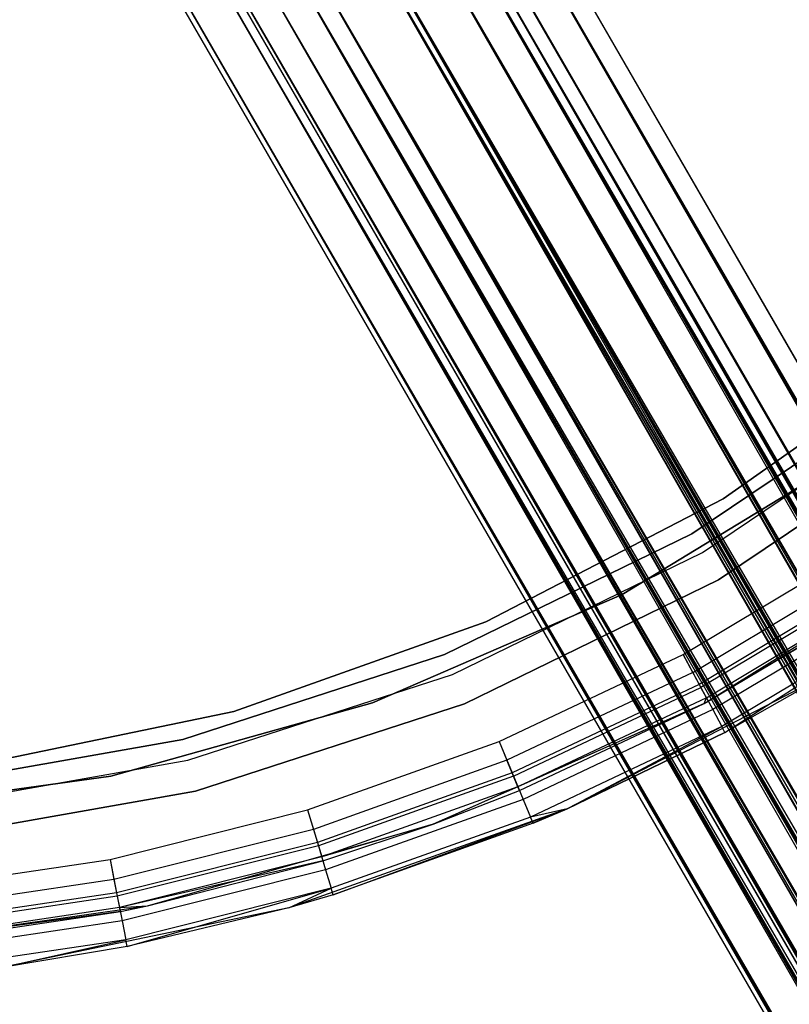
# Model space of a CAD drawing. Extents: x 0.4 to 40.3, y 0.4 to 40.3.
# Tile 134 of 243: x 20.7 to 21.6, y 17.9 to 19. Entities that reach past the tile are written whole.
import ezdxf

# ---------------------------------------------------------------- set-up
doc = ezdxf.new("R2010")
doc.units = 0
doc.header["$MEASUREMENT"] = 0
doc.layers.get('0').update_dxf_attribs({"color": 13, "linetype": 'CONTINUOUS'})

# ---------------------------------------------------------------- blocks, each defined once
blk = doc.blocks.new('ORTO-XII-B-11464-11465_ST0')
at = {"color": 0}
for p, q in [((21.2215, 19.2671, 0.9478), (29.7833, 4.4122, 0.878)), ((29.7931, 4.4178, 0.9716), (21.2215, 19.2671, 0.9478)), ((29.7931, 4.4178, 0.9716), (21.2215, 19.2671, 0.9478)), ((29.7943, 4.4185, 0.9478), (21.2215, 19.2671, 0.9478)), ((29.7943, 4.4185, 0.9478), (21.2215, 19.2671, 0.9478)), ((21.2215, 19.2671, 0.9478), (29.7833, 4.4122, 0.878)), ((29.7833, 4.4122, 0.878), (21.202, 19.2559, 0.8564)), ((29.7748, 4.4073, 0.8564), (21.202, 19.2559, 0.8564)), ((29.7833, 4.4122, 0.878), (21.202, 19.2559, 0.8564)), ((29.7748, 4.4073, 0.8564), (21.202, 19.2559, 0.8564)), ((29.7369, 4.3854, 0.8005), (21.202, 19.2559, 0.8564)), ((29.7369, 4.3854, 0.8005), (21.202, 19.2559, 0.8564)), ((29.7642, 4.4011, 1.0597), (21.202, 19.2559, 1.0393)), ((29.7748, 4.4073, 1.0393), (21.202, 19.2559, 1.0393)), ((29.7642, 4.4011, 1.0597), (21.202, 19.2559, 1.0393)), ((29.7748, 4.4073, 1.0393), (21.202, 19.2559, 1.0393)), ((29.7931, 4.4178, 0.9716), (21.202, 19.2559, 1.0393)), ((29.7931, 4.4178, 0.9716), (21.202, 19.2559, 1.0393)), ((21.1704, 19.2376, 0.9478), (29.7432, 4.389, 0.9478)), ((29.7295, 4.3811, 0.8838), (21.1704, 19.2376, 0.9478)), ((29.7295, 4.3811, 0.8838), (21.1704, 19.2376, 0.9478)), ((29.7354, 4.3845, 0.899), (21.1704, 19.2376, 0.9478)), ((29.7354, 4.3845, 0.899), (21.1704, 19.2376, 0.9478)), ((21.1704, 19.2376, 0.9478), (29.7432, 4.389, 0.9478)), ((29.7369, 4.3854, 0.8005), (21.1479, 19.2246, 0.7858)), ((29.7207, 4.376, 0.7858), (21.1479, 19.2246, 0.7858)), ((29.7369, 4.3854, 0.8005), (21.1479, 19.2246, 0.7858)), ((29.7207, 4.376, 0.7858), (21.1479, 19.2246, 0.7858)), ((29.6647, 4.3437, 0.7567), (21.1479, 19.2246, 0.7858)), ((29.6647, 4.3437, 0.7567), (21.1479, 19.2246, 0.7858)), ((29.7031, 4.3659, 1.1221), (21.1479, 19.2246, 1.1098)), ((29.7207, 4.376, 1.1098), (21.1479, 19.2246, 1.1098)), ((29.7031, 4.3659, 1.1221), (21.1479, 19.2246, 1.1098)), ((29.7207, 4.376, 1.1098), (21.1479, 19.2246, 1.1098)), ((29.7642, 4.4011, 1.0597), (21.1479, 19.2246, 1.1098)), ((29.7642, 4.4011, 1.0597), (21.1479, 19.2246, 1.1098)), ((29.7432, 4.389, 0.9478), (21.1567, 19.2297, 1.0119)), ((29.7423, 4.3885, 0.9644), (21.1567, 19.2297, 1.0119)), ((29.7432, 4.389, 0.9478), (21.1567, 19.2297, 1.0119)), ((29.7423, 4.3885, 0.9644), (21.1567, 19.2297, 1.0119)), ((29.7295, 4.3811, 1.0119), (21.1567, 19.2297, 1.0119)), ((29.7295, 4.3811, 1.0119), (21.1567, 19.2297, 1.0119)), ((29.6916, 4.3593, 0.8344), (21.1567, 19.2297, 0.8838)), ((29.703, 4.3658, 0.8447), (21.1567, 19.2297, 0.8838)), ((29.6916, 4.3593, 0.8344), (21.1567, 19.2297, 0.8838)), ((29.703, 4.3658, 0.8447), (21.1567, 19.2297, 0.8838)), ((29.7295, 4.3811, 0.8838), (21.1567, 19.2297, 0.8838)), ((29.7295, 4.3811, 0.8838), (21.1567, 19.2297, 0.8838)), ((29.7295, 4.3811, 1.0119), (21.1188, 19.2078, 1.0612)), ((29.7221, 4.3768, 1.0261), (21.1188, 19.2078, 1.0612)), ((29.7295, 4.3811, 1.0119), (21.1188, 19.2078, 1.0612)), ((29.7221, 4.3768, 1.0261), (21.1188, 19.2078, 1.0612)), ((29.6916, 4.3593, 1.0612), (21.1188, 19.2078, 1.0612)), ((29.6916, 4.3593, 1.0612), (21.1188, 19.2078, 1.0612)), ((29.6382, 4.3284, 0.811), (21.1188, 19.2078, 0.8344)), ((29.6524, 4.3366, 0.814), (21.1188, 19.2078, 0.8344)), ((29.6382, 4.3284, 0.811), (21.1188, 19.2078, 0.8344)), ((29.6524, 4.3366, 0.814), (21.1188, 19.2078, 0.8344)), ((29.6916, 4.3593, 0.8344), (21.1188, 19.2078, 0.8344)), ((29.6916, 4.3593, 0.8344), (21.1188, 19.2078, 0.8344)), ((29.6647, 4.3437, 0.7567), (21.0716, 19.1806, 0.7524)), ((29.6444, 4.332, 0.7524), (21.0716, 19.1806, 0.7524)), ((29.6647, 4.3437, 0.7567), (21.0716, 19.1806, 0.7524)), ((29.6444, 4.332, 0.7524), (21.0716, 19.1806, 0.7524)), ((29.5831, 4.2966, 0.7567), (21.0716, 19.1806, 0.7524)), ((29.5831, 4.2966, 0.7567), (21.0716, 19.1806, 0.7524)), ((29.6239, 4.3201, 1.1447), (21.0716, 19.1806, 1.1432)), ((29.6444, 4.332, 1.1432), (21.0716, 19.1806, 1.1432)), ((29.6239, 4.3201, 1.1447), (21.0716, 19.1806, 1.1432)), ((29.6444, 4.332, 1.1432), (21.0716, 19.1806, 1.1432)), ((29.7031, 4.3659, 1.1221), (21.0716, 19.1806, 1.1432)), ((29.7031, 4.3659, 1.1221), (21.0716, 19.1806, 1.1432)), ((29.6916, 4.3593, 1.0612), (21.0654, 19.177, 1.0846)), ((29.6793, 4.3521, 1.0698), (21.0654, 19.177, 1.0846)), ((29.6916, 4.3593, 1.0612), (21.0654, 19.177, 1.0846)), ((29.6793, 4.3521, 1.0698), (21.0654, 19.177, 1.0846)), ((29.6382, 4.3284, 1.0846), (21.0654, 19.177, 1.0846)), ((29.6382, 4.3284, 1.0846), (21.0654, 19.177, 1.0846)), ((29.5815, 4.2957, 0.819), (21.0654, 19.177, 0.811)), ((29.5953, 4.3036, 0.814), (21.0654, 19.177, 0.811)), ((29.5815, 4.2957, 0.819), (21.0654, 19.177, 0.811)), ((29.5953, 4.3036, 0.814), (21.0654, 19.177, 0.811)), ((29.6382, 4.3284, 0.811), (21.0654, 19.177, 0.811)), ((29.6382, 4.3284, 0.811), (21.0654, 19.177, 0.811)), ((29.6382, 4.3284, 1.0846), (21.0087, 19.1443, 1.0767)), ((29.6239, 4.3201, 1.0856), (21.0087, 19.1443, 1.0767)), ((29.6382, 4.3284, 1.0846), (21.0087, 19.1443, 1.0767)), ((29.6239, 4.3201, 1.0856), (21.0087, 19.1443, 1.0767)), ((29.5815, 4.2957, 1.0767), (21.0087, 19.1443, 1.0767)), ((29.5815, 4.2957, 1.0767), (21.0087, 19.1443, 1.0767)), ((29.5345, 4.2686, 0.8565), (21.0087, 19.1443, 0.819)), ((29.5447, 4.2744, 0.8447), (21.0087, 19.1443, 0.819)), ((29.5345, 4.2686, 0.8565), (21.0087, 19.1443, 0.819)), ((29.5447, 4.2744, 0.8447), (21.0087, 19.1443, 0.819)), ((29.5815, 4.2957, 0.819), (21.0087, 19.1443, 0.819)), ((29.5815, 4.2957, 0.819), (21.0087, 19.1443, 0.819)), ((29.5831, 4.2966, 0.7567), (20.9906, 19.1338, 0.7638)), ((29.5634, 4.2852, 0.7638), (20.9906, 19.1338, 0.7638)), ((29.5831, 4.2966, 0.7567), (20.9906, 19.1338, 0.7638)), ((29.5634, 4.2852, 0.7638), (20.9906, 19.1338, 0.7638)), ((29.5108, 4.2549, 0.8005), (20.9906, 19.1338, 0.7638)), ((29.5108, 4.2549, 0.8005), (20.9906, 19.1338, 0.7638)), ((29.5446, 4.2744, 1.1221), (20.9906, 19.1338, 1.1319)), ((29.5634, 4.2852, 1.1319), (20.9906, 19.1338, 1.1319)), ((29.5446, 4.2744, 1.1221), (20.9906, 19.1338, 1.1319)), ((29.5634, 4.2852, 1.1319), (20.9906, 19.1338, 1.1319)), ((29.6239, 4.3201, 1.1447), (20.9906, 19.1338, 1.1319)), ((29.6239, 4.3201, 1.1447), (20.9906, 19.1338, 1.1319)), ((29.5815, 4.2957, 1.0767), (20.9617, 19.1171, 1.0392)), ((29.5684, 4.2881, 1.0698), (20.9617, 19.1171, 1.0392)), ((29.5815, 4.2957, 1.0767), (20.9617, 19.1171, 1.0392)), ((29.5684, 4.2881, 1.0698), (20.9617, 19.1171, 1.0392)), ((29.5345, 4.2686, 1.0392), (20.9617, 19.1171, 1.0392)), ((29.5345, 4.2686, 1.0392), (20.9617, 19.1171, 1.0392)), ((29.508, 4.2532, 0.9149), (20.9617, 19.1171, 0.8565)), ((29.5123, 4.2557, 0.899), (20.9617, 19.1171, 0.8565)), ((29.508, 4.2532, 0.9149), (20.9617, 19.1171, 0.8565)), ((29.5123, 4.2557, 0.899), (20.9617, 19.1171, 0.8565)), ((29.5345, 4.2686, 0.8565), (20.9617, 19.1171, 0.8565)), ((29.5345, 4.2686, 0.8565), (20.9617, 19.1171, 0.8565)), ((29.5108, 4.2549, 0.8005), (20.9234, 19.095, 0.8173)), ((20.9234, 19.095, 0.8173), (29.4645, 4.2281, 0.878)), ((20.9234, 19.095, 0.8173), (29.4645, 4.2281, 0.878)), ((20.9234, 19.095, 0.8173), (29.4963, 4.2465, 0.8173)), ((20.9234, 19.095, 0.8173), (29.4963, 4.2465, 0.8173)), ((29.5108, 4.2549, 0.8005), (20.9234, 19.095, 0.8173)), ((29.4836, 4.2391, 1.0597), (20.9234, 19.095, 1.0784)), ((29.4963, 4.2465, 1.0784), (20.9234, 19.095, 1.0784)), ((29.4836, 4.2391, 1.0597), (20.9234, 19.095, 1.0784)), ((29.4963, 4.2465, 1.0784), (20.9234, 19.095, 1.0784)), ((29.5446, 4.2744, 1.1221), (20.9234, 19.095, 1.0784)), ((29.5446, 4.2744, 1.1221), (20.9234, 19.095, 1.0784)), ((29.508, 4.2532, 0.9808), (20.9317, 19.0998, 0.9478)), ((29.508, 4.2532, 0.9808), (20.9317, 19.0998, 0.9478)), ((29.5054, 4.2517, 0.9644), (20.9317, 19.0998, 0.9478)), ((29.5054, 4.2517, 0.9644), (20.9317, 19.0998, 0.9478)), ((29.5345, 4.2686, 1.0392), (20.9352, 19.1018, 0.9808)), ((29.5257, 4.2634, 1.0261), (20.9352, 19.1018, 0.9808)), ((29.5345, 4.2686, 1.0392), (20.9352, 19.1018, 0.9808)), ((29.5257, 4.2634, 1.0261), (20.9352, 19.1018, 0.9808)), ((29.508, 4.2532, 0.9808), (20.9352, 19.1018, 0.9808)), ((29.508, 4.2532, 0.9808), (20.9352, 19.1018, 0.9808)), ((29.5054, 4.2517, 0.9644), (20.9352, 19.1018, 0.9149)), ((29.5054, 4.2517, 0.9644), (20.9352, 19.1018, 0.9149)), ((29.508, 4.2532, 0.9149), (20.9352, 19.1018, 0.9149)), ((29.508, 4.2532, 0.9149), (20.9352, 19.1018, 0.9149)), ((29.4546, 4.2224, 0.9716), (20.8855, 19.0731, 0.9949)), ((20.8855, 19.0731, 0.9949), (29.4534, 4.2217, 0.9478)), ((20.8855, 19.0731, 0.9949), (29.4534, 4.2217, 0.9478)), ((20.8855, 19.0731, 0.9007), (29.4583, 4.2246, 0.9007)), ((20.8855, 19.0731, 0.9007), (29.4583, 4.2246, 0.9007)), ((20.8855, 19.0731, 0.9007), (29.4645, 4.2281, 0.878)), ((20.8855, 19.0731, 0.9007), (29.4645, 4.2281, 0.878)), ((29.4583, 4.2246, 0.9949), (20.8855, 19.0731, 0.9949)), ((29.4546, 4.2224, 0.9716), (20.8855, 19.0731, 0.9949)), ((29.4583, 4.2246, 0.9949), (20.8855, 19.0731, 0.9949)), ((29.4836, 4.2391, 1.0597), (20.8855, 19.0731, 0.9949)), ((29.4836, 4.2391, 1.0597), (20.8855, 19.0731, 0.9949)), ((20.8805, 19.0703, 0.9478), (29.4534, 4.2217, 0.9478)), ((20.8805, 19.0703, 0.9478), (29.4534, 4.2217, 0.9478)), ((21.7348, 18.6747, 2.0108), (21.4922, 18.5035, 2.0108)), ((21.4922, 18.5035, 1.9518), (21.7348, 18.6747, 1.9518)), ((21.7348, 18.6747, 2.0108), (21.4922, 18.5035, 2.0108)), ((21.4922, 18.5035, 1.9518), (21.7348, 18.6747, 1.9518)), ((21.4575, 18.4646, 2.0108), (21.7109, 18.6356, 2.0108)), ((21.7109, 18.6356, 0.6919), (21.4575, 18.4646, 0.6919)), ((21.4575, 18.4646, 2.0108), (21.7109, 18.6356, 2.0108)), ((21.7109, 18.6356, 0.6919), (21.4575, 18.4646, 0.6919)), ((21.4693, 18.4442, 0.6329), (21.7255, 18.6169, 0.6329)), ((21.4693, 18.4442, 0.6329), (21.7255, 18.6169, 0.6329)), ((21.4693, 18.4442, 0.6919), (21.7255, 18.6169, 0.6919)), ((21.4693, 18.4442, 0.6919), (21.7255, 18.6169, 0.6919)), ((21.487, 18.4135, 2.0108), (21.7473, 18.589, 2.0108)), ((21.7473, 18.589, 0.6329), (21.487, 18.4135, 0.6329)), ((21.487, 18.4135, 2.0108), (21.7473, 18.589, 2.0108)), ((21.7473, 18.589, 0.6329), (21.487, 18.4135, 0.6329)), ((21.638, 18.5544, 0.6919), (21.38, 18.3975, 0.6919)), ((21.38, 18.3975, 0.6329), (21.638, 18.5544, 0.6329)), ((21.638, 18.5544, 0.6919), (21.38, 18.3975, 0.6919)), ((21.38, 18.3975, 0.6329), (21.638, 18.5544, 0.6329)), ((21.4922, 18.5035, 2.0108), (21.2286, 18.3669, 2.0108)), ((21.2286, 18.3669, 1.9518), (21.4922, 18.5035, 1.9518)), ((21.4922, 18.5035, 2.0108), (21.2286, 18.3669, 2.0108)), ((21.2286, 18.3669, 1.9518), (21.4922, 18.5035, 1.9518)), ((21.4922, 18.5035, 2.0108), (21.4922, 18.5035, 1.9518)), ((21.4922, 18.5035, 2.0108), (21.4922, 18.5035, 1.9518)), ((21.1828, 18.3306, 2.0108), (21.4575, 18.4646, 2.0108)), ((21.4575, 18.4646, 0.6919), (21.1828, 18.3306, 0.6919)), ((21.1828, 18.3306, 2.0108), (21.4575, 18.4646, 2.0108)), ((21.4575, 18.4646, 0.6919), (21.1828, 18.3306, 0.6919)), ((21.4575, 18.4646, 2.0108), (21.4575, 18.4646, 0.6919)), ((21.4575, 18.4646, 2.0108), (21.4575, 18.4646, 0.6919)), ((21.4477, 18.3309, 63.9203), (21.6416, 18.4471, 63.9203)), ((21.4477, 18.3309, 63.8809), (21.6416, 18.4471, 63.8809)), ((21.4477, 18.3309, 63.9203), (21.6416, 18.4471, 63.9203)), ((21.4477, 18.3309, 63.8809), (21.6416, 18.4471, 63.8809)), ((21.471, 18.2763, 62.877), (21.7505, 18.451, 62.877)), ((21.471, 18.2763, 62.877), (21.7505, 18.451, 62.877)), ((21.1916, 18.3087, 0.6329), (21.4693, 18.4442, 0.6329)), ((21.1916, 18.3087, 0.6329), (21.4693, 18.4442, 0.6329)), ((21.1916, 18.3087, 0.6919), (21.4693, 18.4442, 0.6919)), ((21.1916, 18.3087, 0.6919), (21.4693, 18.4442, 0.6919)), ((21.4693, 18.4442, 0.6329), (21.4693, 18.4442, 0.6919)), ((21.4693, 18.4442, 0.6329), (21.4693, 18.4442, 0.6919)), ((21.4584, 18.3109, 63.8764), (21.6542, 18.4283, 63.8764)), ((21.4584, 18.3109, 63.8764), (21.6542, 18.4283, 63.8764)), ((21.6625, 18.4157, 63.9128), (21.4655, 18.2976, 63.9128)), ((21.6625, 18.4157, 63.9128), (21.4655, 18.2976, 63.9128)), ((21.2049, 18.2759, 2.0108), (21.487, 18.4135, 2.0108)), ((21.487, 18.4135, 0.6329), (21.2049, 18.2759, 0.6329)), ((21.2049, 18.2759, 2.0108), (21.487, 18.4135, 2.0108)), ((21.487, 18.4135, 0.6329), (21.2049, 18.2759, 0.6329)), ((21.6648, 18.4123, 63.8636), (21.4674, 18.294, 63.8636)), ((21.6648, 18.4123, 63.8636), (21.4674, 18.294, 63.8636)), ((21.487, 18.4135, 2.0108), (21.487, 18.4135, 0.6329)), ((21.487, 18.4135, 2.0108), (21.487, 18.4135, 0.6329)), ((21.38, 18.3975, 0.6919), (21.103, 18.2772, 0.6919)), ((21.103, 18.2772, 0.6329), (21.38, 18.3975, 0.6329)), ((21.38, 18.3975, 0.6919), (21.103, 18.2772, 0.6919)), ((21.103, 18.2772, 0.6329), (21.38, 18.3975, 0.6329)), ((21.38, 18.3975, 0.6919), (21.38, 18.3975, 0.6329)), ((21.38, 18.3975, 0.6919), (21.38, 18.3975, 0.6329)), ((21.471, 18.2763, 62.877), (21.6744, 18.3979, 63.8218)), ((21.471, 18.2763, 62.877), (21.6744, 18.3979, 63.8218)), ((21.4735, 18.2827, 63.8445), (21.6719, 18.4017, 63.8445)), ((21.4735, 18.2827, 63.8445), (21.6719, 18.4017, 63.8445)), ((21.4756, 18.2788, 63.8218), (21.6744, 18.3979, 63.8218)), ((21.4756, 18.2788, 63.8218), (21.6744, 18.3979, 63.8218)), ((21.6803, 18.3892, 63.8914), (21.4806, 18.2695, 63.8914)), ((21.6803, 18.3892, 63.8914), (21.4806, 18.2695, 63.8914)), ((21.6921, 18.3714, 63.8595), (21.4906, 18.2507, 63.8595)), ((21.6921, 18.3714, 63.8595), (21.4906, 18.2507, 63.8595)), ((21.4941, 18.244, 63.8218), (21.6921, 18.3714, 63.8595)), ((21.4941, 18.244, 63.8218), (21.6921, 18.3714, 63.8595)), ((21.2286, 18.3669, 2.0108), (20.9489, 18.2675, 2.0108)), ((20.9489, 18.2675, 1.9518), (21.2286, 18.3669, 1.9518)), ((21.2286, 18.3669, 2.0108), (20.9489, 18.2675, 2.0108)), ((20.9489, 18.2675, 1.9518), (21.2286, 18.3669, 1.9518)), ((21.2286, 18.3669, 2.0108), (21.2286, 18.3669, 1.9518)), ((21.2286, 18.3669, 2.0108), (21.2286, 18.3669, 1.9518)), ((20.8921, 18.2362, 2.0108), (21.1828, 18.3306, 2.0108)), ((21.1828, 18.3306, 0.6919), (20.8921, 18.2362, 0.6919)), ((20.8921, 18.2362, 2.0108), (21.1828, 18.3306, 2.0108)), ((21.1828, 18.3306, 0.6919), (20.8921, 18.2362, 0.6919)), ((21.1828, 18.3306, 2.0108), (21.1828, 18.3306, 0.6919)), ((21.1828, 18.3306, 2.0108), (21.1828, 18.3306, 0.6919)), ((21.2434, 18.2342, 63.9203), (21.4477, 18.3309, 63.9203)), ((21.2434, 18.2342, 63.8809), (21.4477, 18.3309, 63.8809)), ((21.2434, 18.2342, 63.9203), (21.4477, 18.3309, 63.9203)), ((21.2434, 18.2342, 63.8809), (21.4477, 18.3309, 63.8809)), ((21.4584, 18.3109, 63.8764), (21.4477, 18.3309, 63.8809)), ((21.4584, 18.3109, 63.8764), (21.4477, 18.3309, 63.8809)), ((21.4477, 18.3309, 63.9203), (21.4655, 18.2976, 63.9128)), ((21.4477, 18.3309, 63.9203), (21.4655, 18.2976, 63.9128)), ((20.8978, 18.2133, 0.6329), (21.1916, 18.3087, 0.6329)), ((20.8978, 18.2133, 0.6329), (21.1916, 18.3087, 0.6329)), ((20.8978, 18.2133, 0.6919), (21.1916, 18.3087, 0.6919)), ((20.8978, 18.2133, 0.6919), (21.1916, 18.3087, 0.6919)), ((21.1916, 18.3087, 0.6329), (21.1916, 18.3087, 0.6919)), ((21.1916, 18.3087, 0.6329), (21.1916, 18.3087, 0.6919)), ((21.4584, 18.3109, 63.8764), (21.2521, 18.2133, 63.8764)), ((21.4584, 18.3109, 63.8764), (21.2521, 18.2133, 63.8764)), ((21.6099, 18.3101, 62.877), (21.3188, 18.1593, 62.877)), ((21.6099, 18.3101, 62.877), (21.3188, 18.1593, 62.877)), ((21.4584, 18.3109, 63.8764), (21.4674, 18.294, 63.8636)), ((21.4584, 18.3109, 63.8764), (21.4674, 18.294, 63.8636)), ((21.6099, 18.3101, 62.877), (21.4941, 18.244, 63.8218)), ((21.6099, 18.3101, 62.877), (21.4941, 18.244, 63.8218)), ((21.6099, 18.3101, 63.8218), (21.4941, 18.244, 63.8218)), ((21.6099, 18.3101, 63.8218), (21.4941, 18.244, 63.8218)), ((21.4655, 18.2976, 63.9128), (21.2578, 18.1994, 63.9128)), ((21.4655, 18.2976, 63.9128), (21.2578, 18.1994, 63.9128)), ((21.2594, 18.1956, 63.8636), (21.4674, 18.294, 63.8636)), ((21.2594, 18.1956, 63.8636), (21.4674, 18.294, 63.8636)), ((21.4655, 18.2976, 63.9128), (21.4806, 18.2695, 63.8914)), ((21.4655, 18.2976, 63.9128), (21.4806, 18.2695, 63.8914)), ((21.4735, 18.2827, 63.8445), (21.4674, 18.294, 63.8636)), ((21.4735, 18.2827, 63.8445), (21.4674, 18.294, 63.8636)), ((21.103, 18.2772, 0.6919), (20.8122, 18.1957, 0.6919)), ((20.8122, 18.1957, 0.6329), (21.103, 18.2772, 0.6329)), ((21.103, 18.2772, 0.6919), (20.8122, 18.1957, 0.6919)), ((20.8122, 18.1957, 0.6329), (21.103, 18.2772, 0.6329)), ((20.9064, 18.1789, 2.0108), (21.2049, 18.2759, 2.0108)), ((21.2049, 18.2759, 0.6329), (20.9064, 18.1789, 0.6329)), ((20.9064, 18.1789, 2.0108), (21.2049, 18.2759, 2.0108)), ((21.2049, 18.2759, 0.6329), (20.9064, 18.1789, 0.6329)), ((21.103, 18.2772, 0.6919), (21.103, 18.2772, 0.6329)), ((21.103, 18.2772, 0.6919), (21.103, 18.2772, 0.6329)), ((21.17, 18.1423, 62.877), (21.471, 18.2763, 62.877)), ((21.17, 18.1423, 62.877), (21.471, 18.2763, 62.877)), ((21.2049, 18.2759, 2.0108), (21.2049, 18.2759, 0.6329)), ((21.2049, 18.2759, 2.0108), (21.2049, 18.2759, 0.6329)), ((21.4735, 18.2827, 63.8445), (21.2643, 18.1838, 63.8445)), ((21.4735, 18.2827, 63.8445), (21.2643, 18.1838, 63.8445)), ((21.471, 18.2763, 63.8218), (21.2643, 18.1838, 63.8445)), ((21.471, 18.2763, 63.8218), (21.2643, 18.1838, 63.8445)), ((21.266, 18.1797, 63.8218), (21.471, 18.2763, 62.877)), ((21.266, 18.1797, 63.8218), (21.471, 18.2763, 62.877)), ((21.266, 18.1797, 63.8218), (21.471, 18.2763, 63.8218)), ((21.266, 18.1797, 63.8218), (21.471, 18.2763, 63.8218)), ((21.471, 18.2763, 63.8218), (21.4735, 18.2827, 63.8445)), ((21.471, 18.2763, 63.8218), (21.4735, 18.2827, 63.8445)), ((21.471, 18.2763, 62.877), (21.4756, 18.2788, 63.8218)), ((21.471, 18.2763, 63.8218), (21.4756, 18.2788, 63.8218)), ((21.471, 18.2763, 62.877), (21.4756, 18.2788, 63.8218)), ((21.471, 18.2763, 63.8218), (21.4756, 18.2788, 63.8218)), ((21.471, 18.2763, 63.8218), (21.471, 18.2763, 62.877)), ((21.471, 18.2763, 63.8218), (21.471, 18.2763, 62.877)), ((21.4756, 18.2788, 63.8218), (21.4735, 18.2827, 63.8445)), ((21.4756, 18.2788, 63.8218), (21.4735, 18.2827, 63.8445)), ((20.9489, 18.2675, 2.0108), (20.6582, 18.2071, 2.0108)), ((20.6582, 18.2071, 1.9518), (20.9489, 18.2675, 1.9518)), ((20.9489, 18.2675, 2.0108), (20.6582, 18.2071, 2.0108)), ((20.6582, 18.2071, 1.9518), (20.9489, 18.2675, 1.9518)), ((20.9489, 18.2675, 2.0108), (20.9489, 18.2675, 1.9518)), ((20.9489, 18.2675, 2.0108), (20.9489, 18.2675, 1.9518)), ((21.4806, 18.2695, 63.8914), (21.2701, 18.1699, 63.8914)), ((21.4806, 18.2695, 63.8914), (21.2701, 18.1699, 63.8914)), ((21.4806, 18.2695, 63.8914), (21.4906, 18.2507, 63.8595)), ((21.4806, 18.2695, 63.8914), (21.4906, 18.2507, 63.8595)), ((21.4906, 18.2507, 63.8595), (21.2782, 18.1502, 63.8595)), ((21.4906, 18.2507, 63.8595), (21.2782, 18.1502, 63.8595)), ((21.3188, 18.1593, 63.8218), (21.4906, 18.2507, 63.8595)), ((21.3188, 18.1593, 63.8218), (21.4906, 18.2507, 63.8595)), ((21.4941, 18.244, 63.8218), (21.4906, 18.2507, 63.8595)), ((21.4941, 18.244, 63.8218), (21.4906, 18.2507, 63.8595)), ((21.3188, 18.1593, 62.877), (21.4941, 18.244, 63.8218)), ((21.4941, 18.244, 63.8218), (21.3188, 18.1593, 63.8218)), ((21.3188, 18.1593, 62.877), (21.4941, 18.244, 63.8218)), ((21.4941, 18.244, 63.8218), (21.3188, 18.1593, 63.8218)), ((20.5911, 18.1831, 2.0108), (20.8921, 18.2362, 2.0108)), ((20.8921, 18.2362, 0.6919), (20.5911, 18.1831, 0.6919)), ((20.5911, 18.1831, 2.0108), (20.8921, 18.2362, 2.0108)), ((20.8921, 18.2362, 0.6919), (20.5911, 18.1831, 0.6919)), ((20.8921, 18.2362, 2.0108), (20.8921, 18.2362, 0.6919)), ((20.8921, 18.2362, 2.0108), (20.8921, 18.2362, 0.6919)), ((21.0306, 18.1581, 63.9203), (21.2434, 18.2342, 63.9203)), ((21.0306, 18.1581, 63.8809), (21.2434, 18.2342, 63.8809)), ((21.0306, 18.1581, 63.9203), (21.2434, 18.2342, 63.9203)), ((21.0306, 18.1581, 63.8809), (21.2434, 18.2342, 63.8809)), ((21.2434, 18.2342, 63.8809), (21.2521, 18.2133, 63.8764)), ((21.2434, 18.2342, 63.8809), (21.2521, 18.2133, 63.8764)), ((21.2434, 18.2342, 63.9203), (21.2578, 18.1994, 63.9128)), ((21.2434, 18.2342, 63.9203), (21.2578, 18.1994, 63.9128)), ((20.5935, 18.1596, 0.6329), (20.8978, 18.2133, 0.6329)), ((20.5935, 18.1596, 0.6329), (20.8978, 18.2133, 0.6329)), ((20.5935, 18.1596, 0.6919), (20.8978, 18.2133, 0.6919)), ((20.5935, 18.1596, 0.6919), (20.8978, 18.2133, 0.6919)), ((20.8978, 18.2133, 0.6329), (20.8978, 18.2133, 0.6919)), ((20.8978, 18.2133, 0.6329), (20.8978, 18.2133, 0.6919)), ((21.2521, 18.2133, 63.8764), (21.0372, 18.1364, 63.8764)), ((21.2521, 18.2133, 63.8764), (21.0372, 18.1364, 63.8764)), ((21.2594, 18.1956, 63.8636), (21.2521, 18.2133, 63.8764)), ((21.2594, 18.1956, 63.8636), (21.2521, 18.2133, 63.8764)), ((20.8122, 18.1957, 0.6919), (20.513, 18.1546, 0.6919)), ((20.513, 18.1546, 0.6329), (20.8122, 18.1957, 0.6329)), ((20.8122, 18.1957, 0.6919), (20.513, 18.1546, 0.6919)), ((20.513, 18.1546, 0.6329), (20.8122, 18.1957, 0.6329)), ((20.8122, 18.1957, 0.6919), (20.8122, 18.1957, 0.6329)), ((20.8122, 18.1957, 0.6919), (20.8122, 18.1957, 0.6329)), ((21.2578, 18.1994, 63.9128), (21.0416, 18.122, 63.9128)), ((21.2578, 18.1994, 63.9128), (21.0416, 18.122, 63.9128)), ((21.2594, 18.1956, 63.8636), (21.0427, 18.1181, 63.8636)), ((21.2594, 18.1956, 63.8636), (21.0427, 18.1181, 63.8636)), ((21.2578, 18.1994, 63.9128), (21.2701, 18.1699, 63.8914)), ((21.2578, 18.1994, 63.9128), (21.2701, 18.1699, 63.8914)), ((21.2643, 18.1838, 63.8445), (21.2594, 18.1956, 63.8636)), ((21.2643, 18.1838, 63.8445), (21.2594, 18.1956, 63.8636)), ((20.5972, 18.1244, 2.0108), (20.9064, 18.1789, 2.0108)), ((20.9064, 18.1789, 0.6329), (20.5972, 18.1244, 0.6329)), ((20.5972, 18.1244, 2.0108), (20.9064, 18.1789, 2.0108)), ((20.9064, 18.1789, 0.6329), (20.5972, 18.1244, 0.6329)), ((20.9064, 18.1789, 2.0108), (20.9064, 18.1789, 0.6329)), ((20.9064, 18.1789, 2.0108), (20.9064, 18.1789, 0.6329)), ((21.2643, 18.1838, 63.8445), (21.0465, 18.1059, 63.8445)), ((21.2643, 18.1838, 63.8445), (21.0465, 18.1059, 63.8445)), ((21.2643, 18.1838, 63.8445), (21.17, 18.1423, 63.8218)), ((21.2643, 18.1838, 63.8445), (21.17, 18.1423, 63.8218)), ((21.17, 18.1423, 62.877), (21.266, 18.1797, 63.8218)), ((21.17, 18.1423, 63.8218), (21.266, 18.1797, 63.8218)), ((21.17, 18.1423, 62.877), (21.266, 18.1797, 63.8218)), ((21.17, 18.1423, 63.8218), (21.266, 18.1797, 63.8218)), ((21.266, 18.1797, 63.8218), (21.2643, 18.1838, 63.8445)), ((21.266, 18.1797, 63.8218), (21.2643, 18.1838, 63.8445)), ((21.2701, 18.1699, 63.8914), (21.0508, 18.0915, 63.8914)), ((21.2701, 18.1699, 63.8914), (21.0508, 18.0915, 63.8914)), ((21.2701, 18.1699, 63.8914), (21.2782, 18.1502, 63.8595)), ((21.2701, 18.1699, 63.8914), (21.2782, 18.1502, 63.8595)), ((20.8114, 18.1032, 63.9203), (21.0306, 18.1581, 63.9203)), ((20.8114, 18.1032, 63.8809), (21.0306, 18.1581, 63.8809)), ((20.8114, 18.1032, 63.9203), (21.0306, 18.1581, 63.9203)), ((20.8114, 18.1032, 63.8809), (21.0306, 18.1581, 63.8809)), ((21.3188, 18.1593, 62.877), (21.01, 18.0495, 62.877)), ((21.3188, 18.1593, 62.877), (21.01, 18.0495, 62.877)), ((21.0306, 18.1581, 63.8809), (21.0372, 18.1364, 63.8764)), ((21.0306, 18.1581, 63.8809), (21.0372, 18.1364, 63.8764)), ((21.0306, 18.1581, 63.9203), (21.0416, 18.122, 63.9128)), ((21.0306, 18.1581, 63.9203), (21.0416, 18.122, 63.9128)), ((21.0592, 18.0639, 63.8218), (21.3188, 18.1593, 62.877)), ((21.0592, 18.0639, 63.8218), (21.3188, 18.1593, 62.877)), ((21.3188, 18.1593, 63.8218), (21.2782, 18.1502, 63.8595)), ((21.3188, 18.1593, 63.8218), (21.2782, 18.1502, 63.8595)), ((21.3188, 18.1593, 63.8218), (21.2811, 18.1433, 63.8218)), ((21.2811, 18.1433, 63.8218), (21.3188, 18.1593, 62.877)), ((21.2811, 18.1433, 63.8218), (21.3188, 18.1593, 62.877)), ((21.3188, 18.1593, 63.8218), (21.2811, 18.1433, 63.8218)), ((21.3188, 18.1593, 62.877), (21.3188, 18.1593, 63.8218)), ((21.3188, 18.1593, 62.877), (21.3188, 18.1593, 63.8218)), ((20.8532, 18.0515, 62.877), (21.17, 18.1423, 62.877)), ((20.8532, 18.0515, 62.877), (21.17, 18.1423, 62.877)), ((21.17, 18.1423, 63.8218), (21.0465, 18.1059, 63.8445)), ((21.17, 18.1423, 63.8218), (21.0465, 18.1059, 63.8445)), ((21.0478, 18.1016, 63.8218), (21.17, 18.1423, 62.877)), ((21.0478, 18.1016, 63.8218), (21.17, 18.1423, 62.877)), ((21.0478, 18.1016, 63.8218), (21.17, 18.1423, 63.8218)), ((21.0478, 18.1016, 63.8218), (21.17, 18.1423, 63.8218)), ((21.2782, 18.1502, 63.8595), (21.057, 18.0711, 63.8595)), ((21.2782, 18.1502, 63.8595), (21.057, 18.0711, 63.8595)), ((21.2811, 18.1433, 63.8218), (21.0592, 18.0639, 63.8218)), ((21.2811, 18.1433, 63.8218), (21.0592, 18.0639, 63.8218)), ((21.17, 18.1423, 63.8218), (21.17, 18.1423, 62.877)), ((21.17, 18.1423, 63.8218), (21.17, 18.1423, 62.877)), ((21.2811, 18.1433, 63.8218), (21.2782, 18.1502, 63.8595)), ((21.2811, 18.1433, 63.8218), (21.2782, 18.1502, 63.8595)), ((21.0372, 18.1364, 63.8764), (20.8158, 18.081, 63.8764)), ((21.0372, 18.1364, 63.8764), (20.8158, 18.081, 63.8764)), ((21.0372, 18.1364, 63.8764), (21.0427, 18.1181, 63.8636)), ((21.0372, 18.1364, 63.8764), (21.0427, 18.1181, 63.8636)), ((21.0416, 18.122, 63.9128), (20.8187, 18.0662, 63.9128)), ((21.0416, 18.122, 63.9128), (20.8187, 18.0662, 63.9128)), ((21.0416, 18.122, 63.9128), (21.0508, 18.0915, 63.8914)), ((21.0416, 18.122, 63.9128), (21.0508, 18.0915, 63.8914)), ((21.0427, 18.1181, 63.8636), (20.8195, 18.0622, 63.8636)), ((21.0427, 18.1181, 63.8636), (20.8195, 18.0622, 63.8636)), ((21.0427, 18.1181, 63.8636), (21.0465, 18.1059, 63.8445)), ((21.0427, 18.1181, 63.8636), (21.0465, 18.1059, 63.8445)), ((20.5878, 18.07, 63.9203), (20.8114, 18.1032, 63.9203)), ((20.5878, 18.07, 63.8809), (20.8114, 18.1032, 63.8809)), ((20.5878, 18.07, 63.9203), (20.8114, 18.1032, 63.9203)), ((20.5878, 18.07, 63.8809), (20.8114, 18.1032, 63.8809)), ((20.8114, 18.1032, 63.8809), (20.8158, 18.081, 63.8764)), ((20.8114, 18.1032, 63.8809), (20.8158, 18.081, 63.8764)), ((20.8114, 18.1032, 63.9203), (20.8187, 18.0662, 63.9128)), ((20.8114, 18.1032, 63.9203), (20.8187, 18.0662, 63.9128)), ((21.0465, 18.1059, 63.8445), (20.822, 18.0496, 63.8445)), ((21.0465, 18.1059, 63.8445), (20.822, 18.0496, 63.8445)), ((21.0478, 18.1016, 63.8218), (20.822, 18.0496, 63.8445)), ((21.0478, 18.1016, 63.8218), (20.822, 18.0496, 63.8445)), ((20.8532, 18.0515, 62.877), (21.0478, 18.1016, 63.8218)), ((20.8532, 18.0515, 63.8218), (21.0478, 18.1016, 63.8218)), ((20.8532, 18.0515, 62.877), (21.0478, 18.1016, 63.8218)), ((20.8532, 18.0515, 63.8218), (21.0478, 18.1016, 63.8218)), ((21.0465, 18.1059, 63.8445), (21.0478, 18.1016, 63.8218)), ((21.0465, 18.1059, 63.8445), (21.0478, 18.1016, 63.8218)), ((21.0508, 18.0915, 63.8914), (20.825, 18.0349, 63.8914)), ((21.0508, 18.0915, 63.8914), (20.825, 18.0349, 63.8914)), ((21.0508, 18.0915, 63.8914), (21.057, 18.0711, 63.8595)), ((21.0508, 18.0915, 63.8914), (21.057, 18.0711, 63.8595)), ((20.8158, 18.081, 63.8764), (20.59, 18.0475, 63.8764)), ((20.8158, 18.081, 63.8764), (20.59, 18.0475, 63.8764)), ((20.8158, 18.081, 63.8764), (20.8195, 18.0622, 63.8636)), ((20.8158, 18.081, 63.8764), (20.8195, 18.0622, 63.8636)), ((20.8187, 18.0662, 63.9128), (20.5915, 18.0325, 63.9128)), ((20.8187, 18.0662, 63.9128), (20.5915, 18.0325, 63.9128)), ((20.8187, 18.0662, 63.9128), (20.825, 18.0349, 63.8914)), ((20.8187, 18.0662, 63.9128), (20.825, 18.0349, 63.8914)), ((21.057, 18.0711, 63.8595), (20.8291, 18.014, 63.8595)), ((21.057, 18.0711, 63.8595), (20.8291, 18.014, 63.8595)), ((20.8306, 18.0066, 63.8218), (21.057, 18.0711, 63.8595)), ((20.8306, 18.0066, 63.8218), (21.057, 18.0711, 63.8595)), ((21.01, 18.0495, 63.8218), (21.057, 18.0711, 63.8595)), ((21.01, 18.0495, 63.8218), (21.057, 18.0711, 63.8595)), ((21.0592, 18.0639, 63.8218), (21.057, 18.0711, 63.8595)), ((21.0592, 18.0639, 63.8218), (21.057, 18.0711, 63.8595)), ((20.8195, 18.0622, 63.8636), (20.5919, 18.0284, 63.8636)), ((20.8195, 18.0622, 63.8636), (20.5919, 18.0284, 63.8636)), ((20.8195, 18.0622, 63.8636), (20.822, 18.0496, 63.8445)), ((20.8195, 18.0622, 63.8636), (20.822, 18.0496, 63.8445)), ((21.0592, 18.0639, 63.8218), (21.01, 18.0495, 62.877)), ((21.0592, 18.0639, 63.8218), (21.01, 18.0495, 62.877)), ((21.0592, 18.0639, 63.8218), (21.01, 18.0495, 63.8218)), ((21.0592, 18.0639, 63.8218), (21.01, 18.0495, 63.8218)), ((20.5268, 18.0056, 62.877), (20.8532, 18.0515, 62.877)), ((20.5268, 18.0056, 62.877), (20.8532, 18.0515, 62.877)), ((20.8229, 18.0452, 63.8218), (20.5268, 18.0056, 62.877)), ((20.8229, 18.0452, 63.8218), (20.5268, 18.0056, 62.877)), ((20.822, 18.0496, 63.8445), (20.5931, 18.0157, 63.8445)), ((20.822, 18.0496, 63.8445), (20.5931, 18.0157, 63.8445)), ((20.5936, 18.0112, 63.8218), (20.8229, 18.0452, 63.8218)), ((20.5936, 18.0112, 63.8218), (20.8229, 18.0452, 63.8218)), ((21.01, 18.0495, 62.877), (20.6891, 17.9828, 62.877)), ((21.01, 18.0495, 62.877), (20.6891, 17.9828, 62.877)), ((20.822, 18.0496, 63.8445), (20.8532, 18.0515, 63.8218)), ((20.822, 18.0496, 63.8445), (20.8532, 18.0515, 63.8218)), ((20.8229, 18.0452, 63.8218), (20.822, 18.0496, 63.8445)), ((20.8229, 18.0452, 63.8218), (20.822, 18.0496, 63.8445)), ((20.8229, 18.0452, 63.8218), (20.8532, 18.0515, 62.877)), ((20.8229, 18.0452, 63.8218), (20.8532, 18.0515, 62.877)), ((20.8229, 18.0452, 63.8218), (20.8532, 18.0515, 63.8218)), ((20.8229, 18.0452, 63.8218), (20.8532, 18.0515, 63.8218)), ((21.01, 18.0495, 62.877), (20.8306, 18.0066, 63.8218)), ((21.01, 18.0495, 63.8218), (20.8306, 18.0066, 63.8218)), ((21.01, 18.0495, 62.877), (20.8306, 18.0066, 63.8218)), ((21.01, 18.0495, 63.8218), (20.8306, 18.0066, 63.8218)), ((20.8532, 18.0515, 63.8218), (20.8532, 18.0515, 62.877)), ((20.8532, 18.0515, 63.8218), (20.8532, 18.0515, 62.877)), ((21.01, 18.0495, 63.8218), (21.01, 18.0495, 62.877)), ((21.01, 18.0495, 63.8218), (21.01, 18.0495, 62.877)), ((20.825, 18.0349, 63.8914), (20.5946, 18.0007, 63.8914)), ((20.825, 18.0349, 63.8914), (20.5946, 18.0007, 63.8914)), ((20.825, 18.0349, 63.8914), (20.8291, 18.014, 63.8595)), ((20.825, 18.0349, 63.8914), (20.8291, 18.014, 63.8595)), ((20.8291, 18.014, 63.8595), (20.5967, 17.9795, 63.8595)), ((20.8291, 18.014, 63.8595), (20.5967, 17.9795, 63.8595)), ((20.6891, 17.9828, 63.8218), (20.8291, 18.014, 63.8595)), ((20.6891, 17.9828, 63.8218), (20.8291, 18.014, 63.8595)), ((20.8306, 18.0066, 63.8218), (20.8291, 18.014, 63.8595)), ((20.8306, 18.0066, 63.8218), (20.8291, 18.014, 63.8595)), ((20.8306, 18.0066, 63.8218), (20.6891, 17.9828, 62.877)), ((20.8306, 18.0066, 63.8218), (20.6891, 17.9828, 62.877)), ((20.8306, 18.0066, 63.8218), (20.6891, 17.9828, 63.8218)), ((20.8306, 18.0066, 63.8218), (20.6891, 17.9828, 63.8218))]:
    blk.add_line(p, q, dxfattribs=at)

msp = doc.modelspace()

# ---------------------------------------------------------------- block references
at = {"color": 0}
msp.add_blockref('ORTO-XII-B-11464-11465_ST0', (0, 0), dxfattribs=at)

doc.saveas('drawing.dxf')
